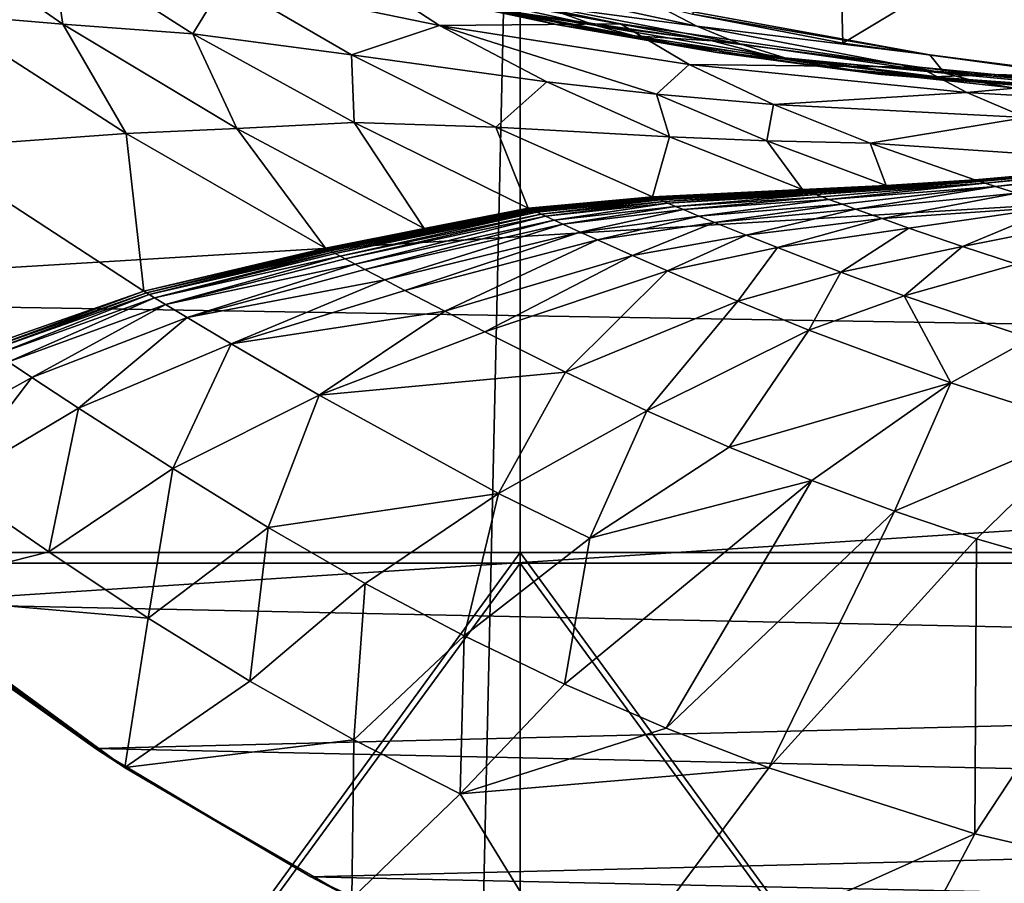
# Model space of a CAD drawing. Header units: metres. Extents: x -1004 to 0, y -808 to 0.
# Tile 80 of 122: x -547 to -459, y -224 to -147. Entities that reach past the tile are written whole.
import ezdxf

# ---------------------------------------------------------------- set-up
doc = ezdxf.new("R2010")
doc.units = ezdxf.units.M

msp = doc.modelspace()

# ---------------------------------------------------------------- linework, layer by layer
at = {"layer": 'top'}
for points in [[(-531.962463, -59.26767, 664.851257), (-631.364441, -146.148254, 662.575684), (-594.247375, -171.585114, 661.909546)], [(-594.247375, -171.585114, 661.909546), (-196.308548, -147.470947, 662.541565), (-531.962463, -59.26767, 664.851257)], [(-196.308548, -147.470947, 662.541565), (-191.884094, -88.40519, 664.088562), (-531.962463, -59.26767, 664.851257)], [(-486.55127, -146.034058, 266.600311), (-473.57608, -128.846573, 260.012085), (-473.063843, -148.621872, 263.605011)], [(-473.57608, -128.846573, 260.012085), (-445.866608, -132.291046, 255.256195), (-473.063843, -148.621872, 263.605011)], [(-473.063843, -148.621872, 263.605011), (-445.866608, -132.291046, 255.256195), (-445.624359, -152.383408, 258.807556)], [(-544.187378, -139.638962, 352.78244), (-543.08551, -146.929062, 383.861603), (-556.999023, -137.307114, 378.823914)], [(-543.08551, -146.929062, 383.861603), (-554.046204, -146.000259, 409.907684), (-556.999023, -137.307114, 378.823914)], [(-528.55072, -143.075027, 328.656036), (-531.402161, -147.788834, 358.091064), (-544.187378, -139.638962, 352.78244)], [(-531.402161, -147.788834, 358.091064), (-543.08551, -146.929062, 383.861603), (-544.187378, -139.638962, 352.78244)], [(-517.116272, -141.940079, 304.015839), (-509.277069, -147.042801, 307.658112), (-528.55072, -143.075027, 328.656036)], [(-517.116272, -141.940079, 304.015839), (-493.020752, -146.913696, 287.095276), (-509.277069, -147.042801, 307.658112)], [(-493.020752, -146.913696, 287.095276), (-517.116272, -141.940079, 304.015839), (-507.155457, -144.321609, 295.209076)], [(-517.165771, -149.68663, 334.021271), (-531.402161, -147.788834, 358.091064), (-528.55072, -143.075027, 328.656036)], [(-509.277069, -147.042801, 307.658112), (-517.165771, -149.68663, 334.021271), (-528.55072, -143.075027, 328.656036)], [(-489.783356, -145.225357, 269.780396), (-486.170258, -147.114624, 270.130524), (-505.200897, -142.970856, 274.375061)], [(-505.200897, -142.970856, 274.375061), (-486.170258, -147.114624, 270.130524), (-500.33551, -145.213379, 274.765442)], [(-511.722473, -143.458649, 280.469604), (-500.33551, -145.213379, 274.765442), (-495.223572, -147.053741, 275.155823)], [(-505.292938, -145.483459, 280.861511), (-511.722473, -143.458649, 280.469604), (-495.223572, -147.053741, 275.155823)], [(-498.638977, -146.995224, 281.253448), (-512.386902, -144.072159, 287.470703), (-505.292938, -145.483459, 280.861511)], [(-512.386902, -144.072159, 287.470703), (-498.638977, -146.995224, 281.253448), (-504.396667, -145.5905, 287.839233)], [(-484.801025, -148.425873, 282.037292), (-493.020752, -146.913696, 287.095276), (-507.155457, -144.321609, 295.209076)], [(-504.396667, -145.5905, 287.839233), (-484.801025, -148.425873, 282.037292), (-507.155457, -144.321609, 295.209076)], [(-489.893188, -148.476151, 275.546204), (-498.638977, -146.995224, 281.253448), (-505.292938, -145.483459, 280.861511)], [(-489.893188, -148.476151, 275.546204), (-505.292938, -145.483459, 280.861511), (-495.223572, -147.053741, 275.155823)], [(-498.638977, -146.995224, 281.253448), (-491.796204, -147.979889, 281.645355), (-504.396667, -145.5905, 287.839233)], [(-504.396667, -145.5905, 287.839233), (-491.796204, -147.979889, 281.645355), (-484.801025, -148.425873, 282.037292)], [(-500.33551, -145.213379, 274.765442), (-482.31546, -148.695877, 270.488708), (-495.223572, -147.053741, 275.155823)], [(-486.170258, -147.114624, 270.130524), (-482.31546, -148.695877, 270.488708), (-500.33551, -145.213379, 274.765442)], [(-489.783356, -145.225357, 269.780396), (-465.242157, -149.687378, 266.397186), (-486.170258, -147.114624, 270.130524)], [(-489.783356, -145.225357, 269.780396), (-486.55127, -146.034058, 266.600311), (-465.242157, -149.687378, 266.397186)], [(-537.396606, -156.74939, 415.356506), (-555.494507, -158.067413, 467.170807), (-554.046204, -146.000259, 409.907684)], [(-554.046204, -146.000259, 409.907684), (-543.08551, -146.929062, 383.861603), (-537.396606, -156.74939, 415.356506)], [(-486.55127, -146.034058, 266.600311), (-473.063843, -148.621872, 263.605011), (-465.242157, -149.687378, 266.397186)], [(-229.7612, -177.557999, 661.75354), (-196.308548, -147.470947, 662.541565), (-594.247375, -171.585114, 661.909546)], [(-543.08551, -146.929062, 383.861603), (-527.468689, -156.284607, 389.762573), (-537.396606, -156.74939, 415.356506)], [(-527.468689, -156.284607, 389.762573), (-543.08551, -146.929062, 383.861603), (-531.402161, -147.788834, 358.091064)], [(-499.634186, -152.102997, 312.763336), (-517.165771, -149.68663, 334.021271), (-509.277069, -147.042801, 307.658112)], [(-493.020752, -146.913696, 287.095276), (-486.861877, -150.556183, 290.254791), (-509.277069, -147.042801, 307.658112)], [(-489.774475, -153.203308, 303.31839), (-499.634186, -152.102997, 312.763336), (-509.277069, -147.042801, 307.658112)], [(-509.277069, -147.042801, 307.658112), (-486.861877, -150.556183, 290.254791), (-489.774475, -153.203308, 303.31839)], [(-484.373474, -149.466721, 275.936554), (-498.638977, -146.995224, 281.253448), (-489.893188, -148.476151, 275.546204)], [(-491.796204, -147.979889, 281.645355), (-498.638977, -146.995224, 281.253448), (-484.373474, -149.466721, 275.936554)], [(-495.223572, -147.053741, 275.155823), (-482.31546, -148.695877, 270.488708), (-478.261475, -149.952866, 270.846893)], [(-495.223572, -147.053741, 275.155823), (-478.261475, -149.952866, 270.846893), (-489.893188, -148.476151, 275.546204)], [(-493.020752, -146.913696, 287.095276), (-466.210693, -150.777832, 274.529755), (-486.861877, -150.556183, 290.254791)], [(-466.210693, -150.777832, 274.529755), (-493.020752, -146.913696, 287.095276), (-484.801025, -148.425873, 282.037292)], [(-465.242157, -149.687378, 266.397186), (-463.938293, -151.33287, 267.297241), (-486.170258, -147.114624, 270.130524)], [(-486.170258, -147.114624, 270.130524), (-463.938293, -151.33287, 267.297241), (-482.31546, -148.695877, 270.488708)], [(-531.402161, -147.788834, 358.091064), (-517.165771, -149.68663, 334.021271), (-516.939087, -155.764053, 364.371826)], [(-516.939087, -155.764053, 364.371826), (-527.468689, -156.284607, 389.762573), (-531.402161, -147.788834, 358.091064)], [(-491.796204, -147.979889, 281.645355), (-478.694366, -150.013611, 276.326935), (-484.801025, -148.425873, 282.037292)], [(-478.694366, -150.013611, 276.326935), (-491.796204, -147.979889, 281.645355), (-484.373474, -149.466721, 275.936554)], [(-474.030975, -150.872803, 271.205078), (-484.373474, -149.466721, 275.936554), (-489.893188, -148.476151, 275.546204)], [(-478.261475, -149.952866, 270.846893), (-474.030975, -150.872803, 271.205078), (-489.893188, -148.476151, 275.546204)], [(-460.518982, -151.506271, 272.279633), (-466.210693, -150.777832, 274.529755), (-484.801025, -148.425873, 282.037292)], [(-484.801025, -148.425873, 282.037292), (-478.694366, -150.013611, 276.326935), (-460.518982, -151.506271, 272.279633)], [(-482.31546, -148.695877, 270.488708), (-463.938293, -151.33287, 267.297241), (-478.261475, -149.952866, 270.846893)], [(-465.242157, -149.687378, 266.397186), (-473.063843, -148.621872, 263.605011), (-445.624359, -152.383408, 258.807556)], [(-504.205811, -156.166122, 340.429718), (-517.165771, -149.68663, 334.021271), (-499.634186, -152.102997, 312.763336)], [(-517.165771, -149.68663, 334.021271), (-504.205811, -156.166122, 340.429718), (-516.939087, -155.764053, 364.371826)], [(-469.647522, -151.444443, 271.563263), (-484.373474, -149.466721, 275.936554), (-474.030975, -150.872803, 271.205078)], [(-478.694366, -150.013611, 276.326935), (-484.373474, -149.466721, 275.936554), (-469.647522, -151.444443, 271.563263)], [(-460.518982, -151.506271, 272.279633), (-478.694366, -150.013611, 276.326935), (-465.135254, -151.658234, 271.921448)], [(-465.135254, -151.658234, 271.921448), (-478.694366, -150.013611, 276.326935), (-469.647522, -151.444443, 271.563263)], [(-478.261475, -149.952866, 270.846893), (-463.938293, -151.33287, 267.297241), (-460.930084, -152.111282, 267.590546)], [(-478.261475, -149.952866, 270.846893), (-460.930084, -152.111282, 267.590546), (-474.030975, -150.872803, 271.205078)], [(-465.242157, -149.687378, 266.397186), (-449.439667, -151.717789, 265.089691), (-463.938293, -151.33287, 267.297241)], [(-445.624359, -152.383408, 258.807556), (-449.439667, -151.717789, 265.089691), (-465.242157, -149.687378, 266.397186)], [(-486.861877, -150.556183, 290.254791), (-479.273438, -154.136353, 294.738068), (-489.774475, -153.203308, 303.31839)], [(-466.210693, -150.777832, 274.529755), (-461.925659, -153.067032, 276.939056), (-486.861877, -150.556183, 290.254791)], [(-486.861877, -150.556183, 290.254791), (-461.925659, -153.067032, 276.939056), (-479.273438, -154.136353, 294.738068)], [(-440.192474, -153.792664, 265.721008), (-469.647522, -151.444443, 271.563263), (-474.030975, -150.872803, 271.205078)], [(-460.930084, -152.111282, 267.590546), (-457.788483, -152.635315, 267.883881), (-474.030975, -150.872803, 271.205078)], [(-474.030975, -150.872803, 271.205078), (-457.788483, -152.635315, 267.883881), (-440.727844, -153.771408, 265.671722)], [(-474.030975, -150.872803, 271.205078), (-440.727844, -153.771408, 265.671722), (-440.192474, -153.792664, 265.721008)], [(-466.210693, -150.777832, 274.529755), (-452.028107, -152.168503, 270.028534), (-461.925659, -153.067032, 276.939056)], [(-452.028107, -152.168503, 270.028534), (-466.210693, -150.777832, 274.529755), (-460.518982, -151.506271, 272.279633)], [(-439.108551, -153.801605, 265.81955), (-469.647522, -151.444443, 271.563263), (-440.192474, -153.792664, 265.721008)], [(-465.135254, -151.658234, 271.921448), (-469.647522, -151.444443, 271.563263), (-439.108551, -153.801605, 265.81955)], [(-436.89328, -153.683289, 266.016632), (-460.518982, -151.506271, 272.279633), (-465.135254, -151.658234, 271.921448)], [(-436.89328, -153.683289, 266.016632), (-465.135254, -151.658234, 271.921448), (-439.108551, -153.801605, 265.81955)], [(-463.938293, -151.33287, 267.297241), (-445.314117, -153.091629, 265.228271), (-460.930084, -152.111282, 267.590546)], [(-449.439667, -151.717789, 265.089691), (-445.314117, -153.091629, 265.228271), (-463.938293, -151.33287, 267.297241)], [(-437.475006, -153.161377, 266.7789), (-460.518982, -151.506271, 272.279633), (-436.89328, -153.683289, 266.016632)], [(-437.475006, -153.161377, 266.7789), (-452.028107, -152.168503, 270.028534), (-460.518982, -151.506271, 272.279633)], [(-488.622894, -157.040283, 318.905792), (-504.205811, -156.166122, 340.429718), (-499.634186, -152.102997, 312.763336)], [(-488.622894, -157.040283, 318.905792), (-499.634186, -152.102997, 312.763336), (-489.774475, -153.203308, 303.31839)], [(-452.028107, -152.168503, 270.028534), (-448.749664, -153.829498, 271.953705), (-461.925659, -153.067032, 276.939056)], [(-460.930084, -152.111282, 267.590546), (-445.314117, -153.091629, 265.228271), (-443.331024, -153.500504, 265.425354)], [(-457.788483, -152.635315, 267.883881), (-460.930084, -152.111282, 267.590546), (-443.331024, -153.500504, 265.425354)], [(-479.889221, -157.390579, 309.162415), (-488.622894, -157.040283, 318.905792), (-489.774475, -153.203308, 303.31839)], [(-489.774475, -153.203308, 303.31839), (-479.273438, -154.136353, 294.738068), (-479.889221, -157.390579, 309.162415)], [(-461.925659, -153.067032, 276.939056), (-456.664948, -155.289734, 280.3909), (-479.273438, -154.136353, 294.738068)], [(-461.925659, -153.067032, 276.939056), (-448.749664, -153.829498, 271.953705), (-456.664948, -155.289734, 280.3909)], [(-479.273438, -154.136353, 294.738068), (-470.605713, -157.60025, 300.163086), (-479.889221, -157.390579, 309.162415)], [(-479.273438, -154.136353, 294.738068), (-456.664948, -155.289734, 280.3909), (-470.605713, -157.60025, 300.163086)], [(-456.664948, -155.289734, 280.3909), (-444.186951, -159.413208, 289.22641), (-470.605713, -157.60025, 300.163086)], [(-537.396606, -156.74939, 415.356506), (-527.468689, -156.284607, 389.762573), (-519.507141, -167.028503, 421.231171)], [(-510.645599, -165.259277, 396.148621), (-527.468689, -156.284607, 389.762573), (-516.939087, -155.764053, 364.371826)], [(-527.468689, -156.284607, 389.762573), (-510.645599, -165.259277, 396.148621), (-519.507141, -167.028503, 421.231171)], [(-516.939087, -155.764053, 364.371826), (-504.205811, -156.166122, 340.429718), (-501.306091, -163.446976, 371.209839)], [(-501.306091, -163.446976, 371.209839), (-510.645599, -165.259277, 396.148621), (-516.939087, -155.764053, 364.371826)], [(-490.161316, -162.409058, 347.446228), (-504.205811, -156.166122, 340.429718), (-488.622894, -157.040283, 318.905792)], [(-504.205811, -156.166122, 340.429718), (-490.161316, -162.409058, 347.446228), (-501.306091, -163.446976, 371.209839)], [(-535.816467, -170.884232, 471.858704), (-555.494507, -158.067413, 467.170807), (-537.396606, -156.74939, 415.356506)], [(-519.507141, -167.028503, 421.231171), (-535.816467, -170.884232, 471.858704), (-537.396606, -156.74939, 415.356506)], [(-476.678986, -161.774826, 325.659698), (-490.161316, -162.409058, 347.446228), (-488.622894, -157.040283, 318.905792)], [(-476.678986, -161.774826, 325.659698), (-488.622894, -157.040283, 318.905792), (-479.889221, -157.390579, 309.162415)], [(-555.494507, -158.067413, 467.170807), (-535.816467, -170.884232, 471.858704), (-550.034851, -175.840073, 523.238892)], [(-469.167847, -161.390915, 315.599457), (-476.678986, -161.774826, 325.659698), (-479.889221, -157.390579, 309.162415)], [(-479.889221, -157.390579, 309.162415), (-470.605713, -157.60025, 300.163086), (-469.167847, -161.390915, 315.599457)], [(-470.605713, -157.60025, 300.163086), (-461.20932, -160.894302, 306.147888), (-469.167847, -161.390915, 315.599457)], [(-470.605713, -157.60025, 300.163086), (-444.186951, -159.413208, 289.22641), (-461.20932, -160.894302, 306.147888)], [(-461.20932, -160.894302, 306.147888), (-444.186951, -159.413208, 289.22641), (-460.977173, -160.970627, 306.295441)], [(-460.977173, -160.970627, 306.295441), (-444.186951, -159.413208, 289.22641), (-444.026947, -159.459259, 289.340942)], [(-460.744812, -161.046829, 306.443115), (-460.977173, -160.970627, 306.295441), (-444.026947, -159.459259, 289.340942)], [(-443.866821, -159.505219, 289.455536), (-460.744812, -161.046829, 306.443115), (-444.026947, -159.459259, 289.340942)], [(-460.279572, -161.199005, 306.738739), (-460.744812, -161.046829, 306.443115), (-443.866821, -159.505219, 289.455536)], [(-443.546234, -159.596939, 289.684967), (-460.279572, -161.199005, 306.738739), (-443.866821, -159.505219, 289.455536)], [(-460.279572, -161.199005, 306.738739), (-443.546234, -159.596939, 289.684967), (-459.347046, -161.502106, 307.330872)], [(-443.546234, -159.596939, 289.684967), (-442.903625, -159.779434, 290.144592), (-459.347046, -161.502106, 307.330872)], [(-442.903625, -159.779434, 290.144592), (-457.473724, -162.101791, 308.517731), (-459.347046, -161.502106, 307.330872)], [(-476.605194, -161.802368, 325.701233), (-476.678986, -161.774826, 325.659698), (-469.167847, -161.390915, 315.599457)], [(-476.531342, -161.829895, 325.742828), (-476.605194, -161.802368, 325.701233), (-469.167847, -161.390915, 315.599457)], [(-476.457489, -161.857422, 325.784424), (-476.531342, -161.829895, 325.742828), (-469.167847, -161.390915, 315.599457)], [(-476.383636, -161.884933, 325.826019), (-476.457489, -161.857422, 325.784424), (-469.167847, -161.390915, 315.599457)], [(-460.977173, -160.970627, 306.295441), (-476.23584, -161.939926, 325.90921), (-476.383636, -161.884933, 325.826019)], [(-460.977173, -160.970627, 306.295441), (-476.383636, -161.884933, 325.826019), (-469.167847, -161.390915, 315.599457)], [(-476.087982, -161.994888, 325.992432), (-476.23584, -161.939926, 325.90921), (-460.977173, -160.970627, 306.295441)], [(-460.744812, -161.046829, 306.443115), (-476.087982, -161.994888, 325.992432), (-460.977173, -160.970627, 306.295441)], [(-475.792145, -162.104752, 326.158966), (-476.087982, -161.994888, 325.992432), (-460.744812, -161.046829, 306.443115)], [(-475.496124, -162.214569, 326.325592), (-475.792145, -162.104752, 326.158966), (-460.744812, -161.046829, 306.443115)], [(-460.279572, -161.199005, 306.738739), (-475.496124, -162.214569, 326.325592), (-460.744812, -161.046829, 306.443115)], [(-460.279572, -161.199005, 306.738739), (-474.903412, -162.433868, 326.659088), (-475.496124, -162.214569, 326.325592)], [(-474.309723, -162.652512, 326.992828), (-474.903412, -162.433868, 326.659088), (-460.279572, -161.199005, 306.738739)], [(-459.347046, -161.502106, 307.330872), (-474.309723, -162.652512, 326.992828), (-460.279572, -161.199005, 306.738739)], [(-473.119385, -163.087509, 327.661041), (-474.309723, -162.652512, 326.992828), (-459.347046, -161.502106, 307.330872)], [(-471.925934, -163.520065, 328.329834), (-473.119385, -163.087509, 327.661041), (-459.347046, -161.502106, 307.330872)], [(-459.347046, -161.502106, 307.330872), (-457.473724, -162.101791, 308.517731), (-471.925934, -163.520065, 328.329834)], [(-469.167847, -161.390915, 315.599457), (-461.20932, -160.894302, 306.147888), (-460.977173, -160.970627, 306.295441)], [(-501.306091, -163.446976, 371.209839), (-490.161316, -162.409058, 347.446228), (-501.209442, -163.491745, 371.25174)], [(-490.161316, -162.409058, 347.446228), (-490.074493, -162.445465, 347.489319), (-501.209442, -163.491745, 371.25174)], [(-501.209442, -163.491745, 371.25174), (-490.074493, -162.445465, 347.489319), (-501.112762, -163.536514, 371.293671)], [(-501.112762, -163.536514, 371.293671), (-490.074493, -162.445465, 347.489319), (-489.98764, -162.481842, 347.53244)], [(-501.016022, -163.581253, 371.335632), (-501.112762, -163.536514, 371.293671), (-489.98764, -162.481842, 347.53244)], [(-501.016022, -163.581253, 371.335632), (-489.98764, -162.481842, 347.53244), (-489.900757, -162.518204, 347.575562)], [(-500.919312, -163.625977, 371.377594), (-501.016022, -163.581253, 371.335632), (-489.900757, -162.518204, 347.575562)], [(-500.919312, -163.625977, 371.377594), (-489.900757, -162.518204, 347.575562), (-489.813843, -162.55455, 347.618713)], [(-500.725769, -163.715393, 371.461517), (-500.919312, -163.625977, 371.377594), (-489.813843, -162.55455, 347.618713)], [(-489.639984, -162.627213, 347.705017), (-500.725769, -163.715393, 371.461517), (-489.813843, -162.55455, 347.618713)], [(-490.074493, -162.445465, 347.489319), (-490.161316, -162.409058, 347.446228), (-476.678986, -161.774826, 325.659698)], [(-476.605194, -161.802368, 325.701233), (-490.074493, -162.445465, 347.489319), (-476.678986, -161.774826, 325.659698)], [(-489.98764, -162.481842, 347.53244), (-490.074493, -162.445465, 347.489319), (-476.605194, -161.802368, 325.701233)], [(-489.98764, -162.481842, 347.53244), (-476.605194, -161.802368, 325.701233), (-476.531342, -161.829895, 325.742828)], [(-489.900757, -162.518204, 347.575562), (-489.98764, -162.481842, 347.53244), (-476.531342, -161.829895, 325.742828)], [(-489.900757, -162.518204, 347.575562), (-476.531342, -161.829895, 325.742828), (-476.457489, -161.857422, 325.784424)], [(-489.813843, -162.55455, 347.618713), (-489.900757, -162.518204, 347.575562), (-476.457489, -161.857422, 325.784424)], [(-476.383636, -161.884933, 325.826019), (-489.813843, -162.55455, 347.618713), (-476.457489, -161.857422, 325.784424)], [(-476.383636, -161.884933, 325.826019), (-489.639984, -162.627213, 347.705017), (-489.813843, -162.55455, 347.618713)], [(-476.23584, -161.939926, 325.90921), (-489.639984, -162.627213, 347.705017), (-476.383636, -161.884933, 325.826019)], [(-489.466064, -162.699844, 347.791321), (-489.639984, -162.627213, 347.705017), (-476.23584, -161.939926, 325.90921)], [(-476.23584, -161.939926, 325.90921), (-476.087982, -161.994888, 325.992432), (-489.466064, -162.699844, 347.791321)], [(-476.087982, -161.994888, 325.992432), (-489.118011, -162.845078, 347.96405), (-489.466064, -162.699844, 347.791321)], [(-476.087982, -161.994888, 325.992432), (-475.792145, -162.104752, 326.158966), (-489.118011, -162.845078, 347.96405)], [(-475.792145, -162.104752, 326.158966), (-488.769806, -162.99025, 348.136841), (-489.118011, -162.845078, 347.96405)], [(-475.496124, -162.214569, 326.325592), (-488.769806, -162.99025, 348.136841), (-475.792145, -162.104752, 326.158966)], [(-475.496124, -162.214569, 326.325592), (-488.072632, -163.280289, 348.482635), (-488.769806, -162.99025, 348.136841)], [(-474.903412, -162.433868, 326.659088), (-488.072632, -163.280289, 348.482635), (-475.496124, -162.214569, 326.325592)], [(-487.374237, -163.569504, 348.828674), (-488.072632, -163.280289, 348.482635), (-474.903412, -162.433868, 326.659088)], [(-487.374237, -163.569504, 348.828674), (-474.903412, -162.433868, 326.659088), (-474.309723, -162.652512, 326.992828)], [(-457.473724, -162.101791, 308.517731), (-469.531189, -164.37764, 329.667603), (-471.925934, -163.520065, 328.329834)], [(-457.473724, -162.101791, 308.517731), (-453.704498, -163.27623, 310.89212), (-469.531189, -164.37764, 329.667603)], [(-510.645599, -165.259277, 396.148621), (-501.209442, -163.491745, 371.25174), (-519.396545, -167.088211, 421.266968)], [(-519.396545, -167.088211, 421.266968), (-501.209442, -163.491745, 371.25174), (-519.285889, -167.147888, 421.302887)], [(-501.209442, -163.491745, 371.25174), (-501.112762, -163.536514, 371.293671), (-519.285889, -167.147888, 421.302887)], [(-501.306091, -163.446976, 371.209839), (-501.209442, -163.491745, 371.25174), (-510.645599, -165.259277, 396.148621)], [(-500.532166, -163.804764, 371.545441), (-500.725769, -163.715393, 371.461517), (-489.639984, -162.627213, 347.705017)], [(-500.532166, -163.804764, 371.545441), (-489.639984, -162.627213, 347.705017), (-489.466064, -162.699844, 347.791321)], [(-500.144775, -163.98349, 371.713379), (-500.532166, -163.804764, 371.545441), (-489.466064, -162.699844, 347.791321)], [(-489.466064, -162.699844, 347.791321), (-489.118011, -162.845078, 347.96405), (-500.144775, -163.98349, 371.713379)], [(-489.118011, -162.845078, 347.96405), (-499.757202, -164.162186, 371.881378), (-500.144775, -163.98349, 371.713379)], [(-489.118011, -162.845078, 347.96405), (-488.769806, -162.99025, 348.136841), (-499.757202, -164.162186, 371.881378)], [(-488.769806, -162.99025, 348.136841), (-498.981293, -164.519226, 372.217529), (-499.757202, -164.162186, 371.881378)], [(-488.072632, -163.280289, 348.482635), (-498.981293, -164.519226, 372.217529), (-488.769806, -162.99025, 348.136841)], [(-498.204041, -164.87529, 372.553864), (-498.981293, -164.519226, 372.217529), (-488.072632, -163.280289, 348.482635)], [(-498.204041, -164.87529, 372.553864), (-488.072632, -163.280289, 348.482635), (-487.374237, -163.569504, 348.828674)], [(-485.973877, -164.145142, 349.521332), (-487.374237, -163.569504, 348.828674), (-474.309723, -162.652512, 326.992828)], [(-474.309723, -162.652512, 326.992828), (-473.119385, -163.087509, 327.661041), (-485.973877, -164.145142, 349.521332)], [(-473.119385, -163.087509, 327.661041), (-484.569763, -164.717911, 350.214447), (-485.973877, -164.145142, 349.521332)], [(-484.569763, -164.717911, 350.214447), (-473.119385, -163.087509, 327.661041), (-471.925934, -163.520065, 328.329834)], [(-453.704498, -163.27623, 310.89212), (-467.128174, -165.224136, 331.003174), (-469.531189, -164.37764, 329.667603)], [(-462.309662, -166.881714, 333.655548), (-467.128174, -165.224136, 331.003174), (-453.704498, -163.27623, 310.89212)], [(-449.921082, -164.414093, 313.249359), (-462.309662, -166.881714, 333.655548), (-453.704498, -163.27623, 310.89212)], [(-519.285889, -167.147888, 421.302887), (-501.112762, -163.536514, 371.293671), (-519.175232, -167.207535, 421.338776)], [(-501.112762, -163.536514, 371.293671), (-501.016022, -163.581253, 371.335632), (-519.175232, -167.207535, 421.338776)], [(-519.175232, -167.207535, 421.338776), (-501.016022, -163.581253, 371.335632), (-519.064575, -167.267151, 421.374695)], [(-519.064575, -167.267151, 421.374695), (-501.016022, -163.581253, 371.335632), (-500.919312, -163.625977, 371.377594)], [(-518.843079, -167.386353, 421.446533), (-519.064575, -167.267151, 421.374695), (-500.919312, -163.625977, 371.377594)], [(-518.843079, -167.386353, 421.446533), (-500.919312, -163.625977, 371.377594), (-500.725769, -163.715393, 371.461517)], [(-518.621521, -167.505508, 421.518372), (-518.843079, -167.386353, 421.446533), (-500.725769, -163.715393, 371.461517)], [(-518.621521, -167.505508, 421.518372), (-500.725769, -163.715393, 371.461517), (-500.532166, -163.804764, 371.545441)], [(-518.178345, -167.74379, 421.662079), (-518.621521, -167.505508, 421.518372), (-500.532166, -163.804764, 371.545441)], [(-518.178345, -167.74379, 421.662079), (-500.532166, -163.804764, 371.545441), (-500.144775, -163.98349, 371.713379)], [(-517.734985, -167.982071, 421.805786), (-518.178345, -167.74379, 421.662079), (-500.144775, -163.98349, 371.713379)], [(-499.757202, -164.162186, 371.881378), (-517.734985, -167.982071, 421.805786), (-500.144775, -163.98349, 371.713379)], [(-499.757202, -164.162186, 371.881378), (-516.847473, -168.458191, 422.093323), (-517.734985, -167.982071, 421.805786)], [(-498.981293, -164.519226, 372.217529), (-516.847473, -168.458191, 422.093323), (-499.757202, -164.162186, 371.881378)], [(-496.645416, -165.58403, 373.226929), (-498.204041, -164.87529, 372.553864), (-487.374237, -163.569504, 348.828674)], [(-496.645416, -165.58403, 373.226929), (-487.374237, -163.569504, 348.828674), (-485.973877, -164.145142, 349.521332)], [(-495.082611, -166.289413, 373.900208), (-496.645416, -165.58403, 373.226929), (-485.973877, -164.145142, 349.521332)], [(-485.973877, -164.145142, 349.521332), (-484.569763, -164.717911, 350.214447), (-495.082611, -166.289413, 373.900208)], [(-481.752106, -165.854584, 351.600372), (-484.569763, -164.717911, 350.214447), (-471.925934, -163.520065, 328.329834)], [(-471.925934, -163.520065, 328.329834), (-469.531189, -164.37764, 329.667603), (-481.752106, -165.854584, 351.600372)], [(-469.531189, -164.37764, 329.667603), (-478.924164, -166.978043, 352.983398), (-481.752106, -165.854584, 351.600372)], [(-467.128174, -165.224136, 331.003174), (-478.924164, -166.978043, 352.983398), (-469.531189, -164.37764, 329.667603)], [(-519.507141, -167.028503, 421.231171), (-510.645599, -165.259277, 396.148621), (-519.396545, -167.088211, 421.266968)], [(-516.847473, -168.458191, 422.093323), (-498.981293, -164.519226, 372.217529), (-515.958374, -168.932983, 422.38092)], [(-498.981293, -164.519226, 372.217529), (-498.204041, -164.87529, 372.553864), (-515.958374, -168.932983, 422.38092)], [(-515.958374, -168.932983, 422.38092), (-498.204041, -164.87529, 372.553864), (-514.175232, -169.877762, 422.956238)], [(-514.175232, -169.877762, 422.956238), (-498.204041, -164.87529, 372.553864), (-496.645416, -165.58403, 373.226929)], [(-484.569763, -164.717911, 350.214447), (-491.946411, -167.689941, 375.24585), (-495.082611, -166.289413, 373.900208)], [(-481.752106, -165.854584, 351.600372), (-491.946411, -167.689941, 375.24585), (-484.569763, -164.717911, 350.214447)], [(-473.251099, -169.182343, 355.728485), (-478.924164, -166.978043, 352.983398), (-467.128174, -165.224136, 331.003174)], [(-462.309662, -166.881714, 333.655548), (-473.251099, -169.182343, 355.728485), (-467.128174, -165.224136, 331.003174)], [(-457.480042, -168.465775, 336.262756), (-462.309662, -166.881714, 333.655548), (-449.921082, -164.414093, 313.249359)], [(-512.387329, -170.818054, 423.531342), (-514.175232, -169.877762, 422.956238), (-496.645416, -165.58403, 373.226929)], [(-512.387329, -170.818054, 423.531342), (-496.645416, -165.58403, 373.226929), (-495.082611, -166.289413, 373.900208)], [(-481.752106, -165.854584, 351.600372), (-488.798187, -169.074997, 376.587952), (-491.946411, -167.689941, 375.24585)], [(-478.924164, -166.978043, 352.983398), (-488.798187, -169.074997, 376.587952), (-481.752106, -165.854584, 351.600372)], [(-519.507141, -167.028503, 421.231171), (-519.396545, -167.088211, 421.266968), (-535.816467, -170.884232, 471.858704)], [(-508.79895, -172.685196, 424.679901), (-512.387329, -170.818054, 423.531342), (-495.082611, -166.289413, 373.900208)], [(-495.082611, -166.289413, 373.900208), (-491.946411, -167.689941, 375.24585), (-508.79895, -172.685196, 424.679901)], [(-482.479889, -171.79541, 379.249634), (-488.798187, -169.074997, 376.587952), (-478.924164, -166.978043, 352.983398)], [(-482.479889, -171.79541, 379.249634), (-478.924164, -166.978043, 352.983398), (-473.251099, -169.182343, 355.728485)], [(-467.556061, -171.291489, 358.424866), (-473.251099, -169.182343, 355.728485), (-462.309662, -166.881714, 333.655548)], [(-457.480042, -168.465775, 336.262756), (-467.556061, -171.291489, 358.424866), (-462.309662, -166.881714, 333.655548)], [(-519.396545, -167.088211, 421.266968), (-535.572937, -171.032715, 471.915863), (-535.816467, -170.884232, 471.858704)], [(-519.396545, -167.088211, 421.266968), (-519.285889, -167.147888, 421.302887), (-535.572937, -171.032715, 471.915863)], [(-519.285889, -167.147888, 421.302887), (-519.175232, -167.207535, 421.338776), (-535.572937, -171.032715, 471.915863)], [(-535.572937, -171.032715, 471.915863), (-519.175232, -167.207535, 421.338776), (-535.329285, -171.181061, 471.973145)], [(-535.329285, -171.181061, 471.973145), (-519.175232, -167.207535, 421.338776), (-519.064575, -167.267151, 421.374695)], [(-535.329285, -171.181061, 471.973145), (-519.064575, -167.267151, 421.374695), (-518.843079, -167.386353, 421.446533)], [(-534.841736, -171.477493, 472.087708), (-535.329285, -171.181061, 471.973145), (-518.843079, -167.386353, 421.446533)], [(-534.841736, -171.477493, 472.087708), (-518.843079, -167.386353, 421.446533), (-518.621521, -167.505508, 421.518372)], [(-518.178345, -167.74379, 421.662079), (-534.841736, -171.477493, 472.087708), (-518.621521, -167.505508, 421.518372)], [(-533.866028, -172.070251, 472.316956), (-534.841736, -171.477493, 472.087708), (-518.178345, -167.74379, 421.662079)], [(-517.734985, -167.982071, 421.805786), (-533.866028, -172.070251, 472.316956), (-518.178345, -167.74379, 421.662079)], [(-491.946411, -167.689941, 375.24585), (-505.195343, -174.531967, 425.824249), (-508.79895, -172.685196, 424.679901)], [(-488.798187, -169.074997, 376.587952), (-505.195343, -174.531967, 425.824249), (-491.946411, -167.689941, 375.24585)], [(-516.847473, -168.458191, 422.093323), (-533.866028, -172.070251, 472.316956), (-517.734985, -167.982071, 421.805786)], [(-533.866028, -172.070251, 472.316956), (-516.847473, -168.458191, 422.093323), (-531.911072, -173.253067, 472.775543)], [(-516.847473, -168.458191, 422.093323), (-515.958374, -168.932983, 422.38092), (-531.911072, -173.253067, 472.775543)], [(-467.556061, -171.291489, 358.424866), (-457.480042, -168.465775, 336.262756), (-456.17218, -175.116791, 363.572479)], [(-515.958374, -168.932983, 422.38092), (-514.175232, -169.877762, 422.956238), (-531.911072, -173.253067, 472.775543)], [(-497.95578, -178.161438, 428.090607), (-505.195343, -174.531967, 425.824249), (-488.798187, -169.074997, 376.587952)], [(-497.95578, -178.161438, 428.090607), (-488.798187, -169.074997, 376.587952), (-482.479889, -171.79541, 379.249634)], [(-476.126099, -174.398392, 381.861542), (-482.479889, -171.79541, 379.249634), (-473.251099, -169.182343, 355.728485)], [(-467.556061, -171.291489, 358.424866), (-476.126099, -174.398392, 381.861542), (-473.251099, -169.182343, 355.728485)], [(-514.175232, -169.877762, 422.956238), (-527.980042, -175.597137, 473.692719), (-531.911072, -173.253067, 472.775543)], [(-527.980042, -175.597137, 473.692719), (-514.175232, -169.877762, 422.956238), (-512.387329, -170.818054, 423.531342)], [(-535.816467, -170.884232, 471.858704), (-549.77478, -176.01445, 523.278992), (-550.034851, -175.840073, 523.238892)], [(-535.816467, -170.884232, 471.858704), (-535.572937, -171.032715, 471.915863), (-549.77478, -176.01445, 523.278992)], [(-549.77478, -176.01445, 523.278992), (-535.572937, -171.032715, 471.915863), (-549.514587, -176.18866, 523.319275)], [(-549.514587, -176.18866, 523.319275), (-535.572937, -171.032715, 471.915863), (-535.329285, -171.181061, 471.973145)], [(-549.514587, -176.18866, 523.319275), (-535.329285, -171.181061, 471.973145), (-548.993774, -176.536758, 523.399841)], [(-548.993774, -176.536758, 523.399841), (-535.329285, -171.181061, 471.973145), (-534.841736, -171.477493, 472.087708)], [(-508.79895, -172.685196, 424.679901), (-527.980042, -175.597137, 473.692719), (-512.387329, -170.818054, 423.531342)], [(-476.126099, -174.398392, 381.861542), (-467.556061, -171.291489, 358.424866), (-463.373596, -179.11116, 386.841797)], [(-467.556061, -171.291489, 358.424866), (-456.17218, -175.116791, 363.572479), (-463.373596, -179.11116, 386.841797)], [(-558.485962, -198.901932, 661.194153), (-229.7612, -177.557999, 661.75354), (-594.247375, -171.585114, 661.909546)], [(-547.951782, -177.232834, 523.561035), (-548.993774, -176.536758, 523.399841), (-534.841736, -171.477493, 472.087708)], [(-534.841736, -171.477493, 472.087708), (-533.866028, -172.070251, 472.316956), (-547.951782, -177.232834, 523.561035)], [(-533.866028, -172.070251, 472.316956), (-545.864014, -178.621582, 523.883545), (-547.951782, -177.232834, 523.561035)], [(-533.866028, -172.070251, 472.316956), (-531.911072, -173.253067, 472.775543), (-545.864014, -178.621582, 523.883545)], [(-490.647644, -181.628143, 430.310791), (-497.95578, -178.161438, 428.090607), (-482.479889, -171.79541, 379.249634)], [(-490.647644, -181.628143, 430.310791), (-482.479889, -171.79541, 379.249634), (-476.126099, -174.398392, 381.861542)], [(-508.79895, -172.685196, 424.679901), (-520.058289, -180.215347, 475.520233), (-527.980042, -175.597137, 473.692719)], [(-505.195343, -174.531967, 425.824249), (-520.058289, -180.215347, 475.520233), (-508.79895, -172.685196, 424.679901)], [(-531.911072, -173.253067, 472.775543), (-541.664368, -181.372559, 524.528809), (-545.864014, -178.621582, 523.883545)], [(-531.911072, -173.253067, 472.775543), (-527.980042, -175.597137, 473.692719), (-541.664368, -181.372559, 524.528809)], [(-520.058289, -180.215347, 475.520233), (-505.195343, -174.531967, 425.824249), (-497.95578, -178.161438, 428.090607)], [(-483.266785, -184.866714, 432.465332), (-490.647644, -181.628143, 430.310791), (-476.126099, -174.398392, 381.861542)], [(-476.126099, -174.398392, 381.861542), (-463.373596, -179.11116, 386.841797), (-483.266785, -184.866714, 432.465332)], [(-527.980042, -175.597137, 473.692719), (-533.194458, -186.789307, 525.81543), (-541.664368, -181.372559, 524.528809)], [(-520.058289, -180.215347, 475.520233), (-533.194458, -186.789307, 525.81543), (-527.980042, -175.597137, 473.692719)], [(-463.373596, -179.11116, 386.841797), (-456.17218, -175.116791, 363.572479), (-450.792114, -183.107864, 391.339905)], [(-265.374725, -205.054779, 661.033325), (-229.7612, -177.557999, 661.75354), (-558.485962, -198.901932, 661.194153)], [(-545.864014, -178.621582, 523.883545), (-557.543884, -185.089096, 575.748047), (-547.951782, -177.232834, 523.561035)], [(-503.978882, -189.03627, 479.094452), (-520.058289, -180.215347, 475.520233), (-497.95578, -178.161438, 428.090607)], [(-503.978882, -189.03627, 479.094452), (-497.95578, -178.161438, 428.090607), (-490.647644, -181.628143, 430.310791)], [(-553.171692, -188.187042, 576.085876), (-557.543884, -185.089096, 575.748047), (-545.864014, -178.621582, 523.883545)], [(-541.664368, -181.372559, 524.528809), (-553.171692, -188.187042, 576.085876), (-545.864014, -178.621582, 523.883545)], [(-463.373596, -179.11116, 386.841797), (-475.849915, -187.867722, 434.53479), (-483.266785, -184.866714, 432.465332)], [(-468.433319, -190.621521, 436.499634), (-475.849915, -187.867722, 434.53479), (-463.373596, -179.11116, 386.841797)], [(-450.792114, -183.107864, 391.339905), (-468.433319, -190.621521, 436.499634), (-463.373596, -179.11116, 386.841797)], [(-524.640259, -192.081482, 527.088013), (-533.194458, -186.789307, 525.81543), (-520.058289, -180.215347, 475.520233)], [(-503.978882, -189.03627, 479.094452), (-524.640259, -192.081482, 527.088013), (-520.058289, -180.215347, 475.520233)], [(-541.664368, -181.372559, 524.528809), (-544.346008, -194.280701, 576.760437), (-553.171692, -188.187042, 576.085876)], [(-533.194458, -186.789307, 525.81543), (-544.346008, -194.280701, 576.760437), (-541.664368, -181.372559, 524.528809)], [(-495.7612, -193.048477, 480.810181), (-503.978882, -189.03627, 479.094452), (-490.647644, -181.628143, 430.310791)], [(-495.7612, -193.048477, 480.810181), (-490.647644, -181.628143, 430.310791), (-483.266785, -184.866714, 432.465332)], [(-461.053131, -193.118423, 438.340393), (-468.433319, -190.621521, 436.499634), (-450.792114, -183.107864, 391.339905)], [(-446.548157, -197.305054, 441.571716), (-461.053131, -193.118423, 438.340393), (-450.792114, -183.107864, 391.339905)], [(-475.849915, -187.867722, 434.53479), (-495.7612, -193.048477, 480.810181), (-483.266785, -184.866714, 432.465332)], [(-559.538574, -198.120163, 628.364929), (-537.404663, -213.694702, 644.584961), (-575.3974, -185.910645, 644.94873)], [(-575.3974, -185.910645, 644.94873), (-537.404663, -213.694702, 644.584961), (-540.131531, -211.915665, 660.853333)], [(-540.131531, -211.915665, 660.853333), (-558.485962, -198.901932, 661.194153), (-575.3974, -185.910645, 644.94873)], [(-544.346008, -194.280701, 576.760437), (-533.194458, -186.789307, 525.81543), (-535.415405, -200.226791, 577.429077)], [(-535.415405, -200.226791, 577.429077), (-533.194458, -186.789307, 525.81543), (-524.640259, -192.081482, 527.088013)], [(-544.346008, -194.280701, 576.760437), (-559.538574, -198.120163, 628.364929), (-553.171692, -188.187042, 576.085876)], [(-488.9086, -210.077866, 531.815247), (-498.039124, -206.131241, 530.710022), (-475.849915, -187.867722, 434.53479)], [(-498.039124, -206.131241, 530.710022), (-495.7612, -193.048477, 480.810181), (-475.849915, -187.867722, 434.53479)], [(-468.433319, -190.621521, 436.499634), (-488.9086, -210.077866, 531.815247), (-475.849915, -187.867722, 434.53479)], [(-515.940308, -197.123001, 528.335327), (-524.640259, -192.081482, 527.088013), (-503.978882, -189.03627, 479.094452)], [(-507.061371, -201.80954, 529.546265), (-515.940308, -197.123001, 528.335327), (-503.978882, -189.03627, 479.094452)], [(-507.061371, -201.80954, 529.546265), (-503.978882, -189.03627, 479.094452), (-495.7612, -193.048477, 480.810181)], [(-479.704651, -213.639099, 532.851135), (-488.9086, -210.077866, 531.815247), (-468.433319, -190.621521, 436.499634)], [(-461.053131, -193.118423, 438.340393), (-479.704651, -213.639099, 532.851135), (-468.433319, -190.621521, 436.499634)], [(-526.300659, -205.883759, 578.085571), (-535.415405, -200.226791, 577.429077), (-524.640259, -192.081482, 527.088013)], [(-526.300659, -205.883759, 578.085571), (-524.640259, -192.081482, 527.088013), (-515.940308, -197.123001, 528.335327)], [(-498.039124, -206.131241, 530.710022), (-507.061371, -201.80954, 529.546265), (-495.7612, -193.048477, 480.810181)], [(-479.704651, -213.639099, 532.851135), (-461.053131, -193.118423, 438.340393), (-461.218109, -219.567978, 534.67041)], [(-461.218109, -219.567978, 534.67041), (-461.053131, -193.118423, 438.340393), (-446.548157, -197.305054, 441.571716)], [(-535.415405, -200.226791, 577.429077), (-559.538574, -198.120163, 628.364929), (-544.346008, -194.280701, 576.760437)], [(-516.954773, -211.134689, 578.723938), (-526.300659, -205.883759, 578.085571), (-515.940308, -197.123001, 528.335327)], [(-516.954773, -211.134689, 578.723938), (-515.940308, -197.123001, 528.335327), (-507.061371, -201.80954, 529.546265)], [(-442.866852, -223.854767, 536.079407), (-461.218109, -219.567978, 534.67041), (-446.548157, -197.305054, 441.571716)], [(-537.52655, -213.616623, 628.364929), (-559.538574, -198.120163, 628.364929), (-535.415405, -200.226791, 577.429077)], [(-559.538574, -198.120163, 628.364929), (-537.52655, -213.616623, 628.364929), (-537.404663, -213.694702, 644.584961)], [(-540.131531, -211.915665, 660.853333), (-265.374725, -205.054779, 661.033325), (-558.485962, -198.901932, 661.194153)], [(-526.300659, -205.883759, 578.085571), (-537.52655, -213.616623, 628.364929), (-535.415405, -200.226791, 577.429077)], [(-507.408875, -215.96991, 579.338257), (-516.954773, -211.134689, 578.723938), (-507.061371, -201.80954, 529.546265)], [(-498.039124, -206.131241, 530.710022), (-507.408875, -215.96991, 579.338257), (-507.061371, -201.80954, 529.546265)], [(-284.117157, -217.49707, 660.707458), (-265.374725, -205.054779, 661.033325), (-540.131531, -211.915665, 660.853333)], [(-537.52655, -213.616623, 628.364929), (-526.300659, -205.883759, 578.085571), (-516.954773, -211.134689, 578.723938)], [(-507.408875, -215.96991, 579.338257), (-498.039124, -206.131241, 530.710022), (-488.9086, -210.077866, 531.815247)], [(-479.704651, -213.639099, 532.851135), (-507.408875, -215.96991, 579.338257), (-488.9086, -210.077866, 531.815247)], [(-517.136902, -225.365845, 628.364929), (-537.52655, -213.616623, 628.364929), (-516.954773, -211.134689, 578.723938)], [(-517.136902, -225.365845, 628.364929), (-516.954773, -211.134689, 578.723938), (-507.408875, -215.96991, 579.338257)], [(-520.812561, -223.441391, 660.551514), (-284.117157, -217.49707, 660.707458), (-540.131531, -211.915665, 660.853333)], [(-537.404663, -213.694702, 644.584961), (-520.812561, -223.441391, 660.551514), (-540.131531, -211.915665, 660.853333)], [(-537.52655, -213.616623, 628.364929), (-517.136902, -225.365845, 628.364929), (-537.404663, -213.694702, 644.584961)], [(-537.404663, -213.694702, 644.584961), (-517.136902, -225.365845, 628.364929), (-520.812561, -223.441391, 660.551514)], [(-495.685699, -235.064606, 628.364929), (-507.408875, -215.96991, 579.338257), (-479.704651, -213.639099, 532.851135)], [(-461.218109, -219.567978, 534.67041), (-495.685699, -235.064606, 628.364929), (-479.704651, -213.639099, 532.851135)], [(-495.685699, -235.064606, 628.364929), (-517.136902, -225.365845, 628.364929), (-507.408875, -215.96991, 579.338257)], [(-303.921326, -228.169846, 660.427917), (-284.117157, -217.49707, 660.707458), (-520.812561, -223.441391, 660.551514)], [(-473.376801, -242.616562, 628.364929), (-495.685699, -235.064606, 628.364929), (-461.218109, -219.567978, 534.67041)], [(-442.866852, -223.854767, 536.079407), (-473.376801, -242.616562, 628.364929), (-461.218109, -219.567978, 534.67041)], [(-500.497192, -233.107132, 660.29834), (-303.921326, -228.169846, 660.427917), (-520.812561, -223.441391, 660.551514)], [(-517.136902, -225.365845, 628.364929), (-500.497192, -233.107132, 660.29834), (-520.812561, -223.441391, 660.551514)], [(-450.423035, -247.94635, 628.364929), (-473.376801, -242.616562, 628.364929), (-442.866852, -223.854767, 536.079407)]]:
    msp.add_3dface(points, dxfattribs=at)
at = {"layer": 'top0123411'}
for points in [[(-787.024658, -763.271118, 90), (-994.037292, -10, 90), (-533.424561, -638.481384, 90)], [(-994.037292, -10, 90), (-526.238708, -632.856445, 90), (-533.424561, -638.481384, 90)], [(-10, -10, 90), (-502.018646, -625.846375, 90), (-994.037292, -10, 90)], [(-502.018646, -625.846375, 90), (-510.034576, -626.560547, 90), (-994.037292, -10, 90)], [(-994.037292, -10, 90), (-510.034576, -626.560547, 90), (-518.256042, -628.853394, 90)], [(-518.256042, -628.853394, 90), (-526.238708, -632.856445, 90), (-994.037292, -10, 90)], [(-494.003571, -626.560364, 90), (-502.018646, -625.846375, 90), (-10, -10, 90)], [(-485.779327, -628.854126, 90), (-494.003571, -626.560364, 90), (-10, -10, 90)], [(-477.800262, -632.855408, 90), (-485.779327, -628.854126, 90), (-10, -10, 90)], [(-10, -10, 90), (-470.61264, -638.481506, 90), (-477.800262, -632.855408, 90)], [(-217.024689, -763.271118, 90), (-470.61264, -638.481506, 90), (-10, -10, 90)], [(-940.71405, -322.342346, 114.396553), (-513.875122, -606.131226, 109.443001), (-597.805054, -78.120209, 118.65947)], [(-597.805054, -78.120209, 118.65947), (-513.875122, -606.131226, 109.443001), (-502.018616, -79.224953, 118.640182)], [(-502.018616, -79.224953, 118.640182), (-502.018646, -605.043579, 109.461983), (-406.245697, -78.120522, 118.659462)], [(-502.018646, -605.043579, 109.461983), (-490.16217, -606.131226, 109.443001), (-406.245697, -78.120522, 118.659462)], [(-406.245697, -78.120522, 118.659462), (-490.16217, -606.131226, 109.443001), (-63.32338, -322.340668, 114.396584)], [(-513.875122, -606.131226, 109.443001), (-502.018646, -605.043579, 109.461983), (-502.018616, -79.224953, 118.640182)]]:
    msp.add_3dface(points, dxfattribs=at)
at = {"layer": 'top0123412'}
for points in [[(-918.452148, -133.331024, 2129.335449), (-901.793396, -155.042709, 2143.80835), (-502.018646, -55.05748, 2077.158447)], [(-901.793396, -155.042709, 2143.80835), (-820.791748, -194.333847, 2169.999756), (-502.018646, -55.05748, 2077.158447)], [(-502.018646, -55.05748, 2077.158447), (-820.791748, -194.333847, 2169.999756), (-502.018646, -194.333847, 2169.999756)], [(-183.245575, -194.333847, 2169.999756), (-102.243904, -155.042709, 2143.80835), (-502.018646, -55.05748, 2077.158447)], [(-102.243904, -155.042709, 2143.80835), (-85.585182, -133.331024, 2129.335449), (-502.018646, -55.05748, 2077.158447)], [(-502.018646, -55.05748, 2077.158447), (-502.018646, -194.333847, 2169.999756), (-183.245575, -194.333847, 2169.999756)], [(-502.018646, -57.672649, 2075.415039), (-898.363892, -158.604187, 2142.695801), (-914.9198, -137.676178, 2128.745361)], [(-820.791748, -195.279739, 2167.143799), (-898.363892, -158.604187, 2142.695801), (-502.018646, -57.672649, 2075.415039)], [(-502.018646, -195.279739, 2167.143799), (-820.791748, -195.279739, 2167.143799), (-502.018646, -57.672649, 2075.415039)], [(-502.018646, -195.279739, 2167.143799), (-502.018646, -57.672649, 2075.415039), (-183.245575, -195.279739, 2167.143799)], [(-502.018646, -57.672649, 2075.415039), (-104.076797, -156.881226, 2141.547363), (-183.245575, -195.279739, 2167.143799)], [(-87.78051, -135.641296, 2127.388916), (-104.076797, -156.881226, 2141.547363), (-502.018646, -57.672649, 2075.415039)], [(-502.018646, -194.333847, 2169.999756), (-820.791748, -631.100647, 2169.999756), (-183.245575, -631.100647, 2169.999756)], [(-502.018646, -194.333847, 2169.999756), (-820.791748, -194.333847, 2169.999756), (-820.791748, -631.100647, 2169.999756)], [(-183.245575, -194.333847, 2169.999756), (-502.018646, -194.333847, 2169.999756), (-183.245575, -631.100647, 2169.999756)], [(-183.245575, -630.385498, 2167.143799), (-820.791748, -630.385498, 2167.143799), (-502.018646, -195.279739, 2167.143799)], [(-502.018646, -195.279739, 2167.143799), (-820.791748, -630.385498, 2167.143799), (-820.791748, -195.279739, 2167.143799)], [(-183.245575, -195.279739, 2167.143799), (-183.245575, -630.385498, 2167.143799), (-502.018646, -195.279739, 2167.143799)]]:
    msp.add_3dface(points, dxfattribs=at)

doc.saveas('drawing.dxf')
